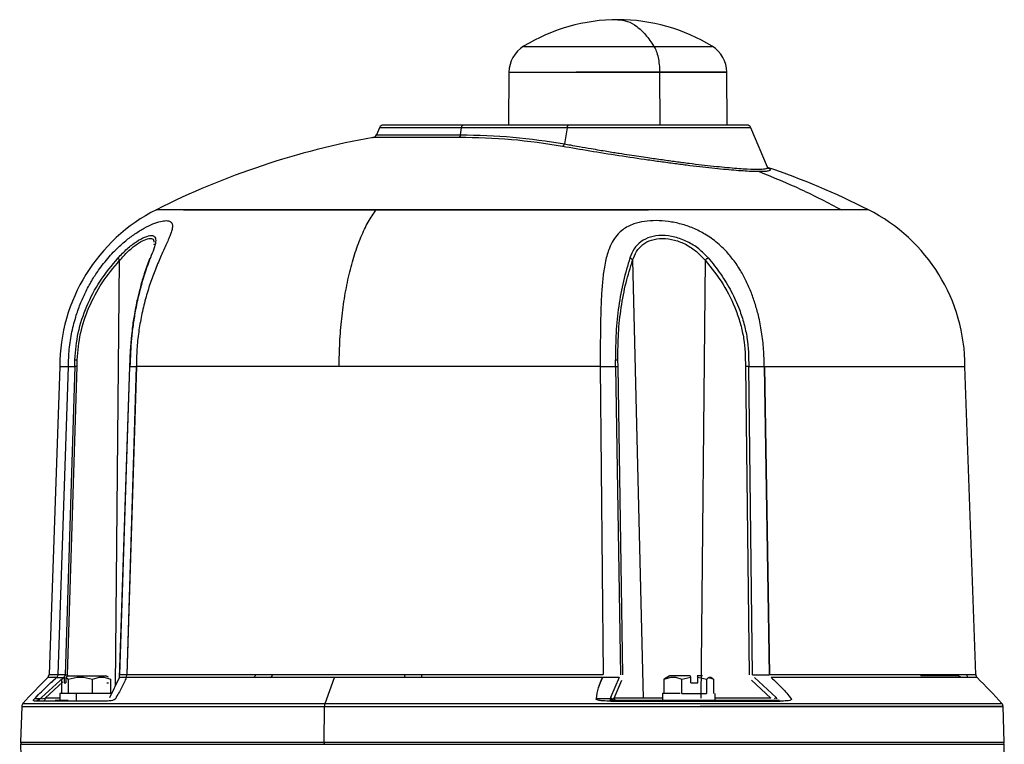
# Model space of a CAD drawing. Header units: millimetres. Extents: x 321 to 2529, y 215 to 2037.
# Tile 15 of 57: x 335 to 559, y 1441 to 1606. Entities that reach past the tile are written whole.
import ezdxf

# ---------------------------------------------------------------- set-up
doc = ezdxf.new("R2010")
doc.units = ezdxf.units.MM

msp = doc.modelspace()

# ---------------------------------------------------------------- linework, layer by layer
at = {"color": 7, "linetype": 'Continuous', "lineweight": 25}
for p, q in [((446.62, 1594.27), (446.51, 1582.24)), ((496.32, 1582.24), (496.22, 1594.27)), ((417.14, 1581.63), (416.45, 1580.02)), ((435.56, 1580.02), (435.82, 1581.63)), ((459.84, 1581.63), (435.82, 1581.63)), ((460.19, 1582.24), (436.17, 1582.24)), ((459.84, 1581.63), (459.24, 1577.95)), ((505.48, 1572.68), (501.67, 1581.63)), ((505.46, 1572.68), (505.48, 1572.67)), ((505.48, 1572.65), (505.47, 1572.67)), ((365.85, 1555.12), (365.8, 1554.9)), ((365.84, 1555.22), (365.85, 1555.12)), ((474.77, 1551.45), (477.18, 1451.73)), ((491.26, 1551.45), (490.26, 1451.73)), ((360.42, 1531.06), (360.25, 1527.08)), ((347.77, 1527.24), (347.79, 1528.81)), ((348.31, 1527.25), (348.33, 1528.8)), ((470.9, 1527.24), (470.86, 1528.81)), ((471.44, 1527.25), (471.41, 1528.8)), ((344.36, 1527.24), (341.91, 1457.14)), ((343.98, 1457.14), (346.33, 1527.17)), ((347.77, 1527.24), (345.56, 1457.08)), ((346.1, 1457.07), (348.31, 1527.25)), ((346.34, 1527.24), (347.77, 1527.24)), ((360.25, 1527.27), (357.91, 1456.38)), ((358.01, 1457.08), (360.33, 1527.24)), ((361.76, 1527.24), (359.59, 1457.14)), ((361.81, 1527.24), (359.64, 1457.14)), ((360.33, 1527.24), (361.76, 1527.24)), ((361.78, 1527.22), (361.77, 1527.22)), ((361.78, 1527.17), (361.77, 1527.22)), ((361.78, 1527.22), (361.78, 1527.17)), ((467.35, 1527.24), (468.06, 1457.14)), ((467.4, 1527.17), (467.4, 1527.22)), ((467.42, 1527.22), (467.4, 1527.22)), ((467.42, 1527.22), (467.4, 1527.17)), ((467.44, 1527.24), (470.9, 1527.24)), ((468.16, 1457.14), (467.44, 1527.24)), ((470.9, 1527.24), (471.98, 1457.08)), ((472.52, 1457.07), (471.44, 1527.25)), ((500.46, 1527.25), (501.26, 1457.07)), ((501.22, 1527.24), (504.68, 1527.24)), ((502.02, 1457.08), (501.22, 1527.24)), ((504.68, 1527.24), (505.84, 1457.14)), ((504.71, 1527.22), (504.73, 1527.22)), ((504.73, 1527.17), (504.71, 1527.22)), ((504.73, 1527.22), (504.73, 1527.17)), ((504.77, 1527.24), (505.93, 1457.14)), ((552.88, 1457.14), (550.43, 1527.24)), ((345.56, 1457.08), (343.98, 1457.08)), ((346.1, 1457.07), (346.1, 1457.07)), ((359.59, 1457.08), (358.01, 1457.08)), ((502.02, 1457.08), (505.85, 1457.08)), ((345.19, 1456.47), (340.19, 1451.86)), ((343.66, 1456.47), (345.19, 1456.47)), ((344.83, 1456.09), (345.35, 1456.5)), ((344.83, 1452.84), (344.83, 1456.09)), ((345.35, 1456.5), (345.35, 1455.24)), ((345.35, 1455.24), (345.74, 1455.24)), ((346.32, 1456.84), (345.74, 1456.5)), ((345.74, 1456.5), (346.25, 1456.09)), ((345.74, 1456.5), (345.74, 1455.24)), ((346.25, 1456.09), (346.25, 1452.84)), ((351.8, 1452.84), (351.8, 1456.09)), ((355.43, 1456.5), (354.85, 1456.84)), ((355.04, 1455.24), (355.43, 1455.24)), ((355.79, 1451.86), (357.95, 1456.47)), ((355.94, 1456.09), (355.94, 1452.84)), ((359.48, 1456.47), (357.95, 1456.47)), ((404.75, 1450.5), (406.92, 1456.46)), ((471.68, 1456.47), (468, 1456.47)), ((471.68, 1456.47), (469.74, 1451.86)), ((470.57, 1451.73), (472.31, 1455.86)), ((483.24, 1456.84), (481.98, 1456.09)), ((481.98, 1452.84), (481.98, 1456.09)), ((483.14, 1456.86), (482.34, 1456.4)), ((486, 1456.09), (488.03, 1456.5)), ((486, 1452.84), (486, 1456.09)), ((488.03, 1456.5), (487.88, 1456.84)), ((488.03, 1455.24), (488.03, 1456.5)), ((488.03, 1455.24), (489.58, 1455.24)), ((489.43, 1456.84), (489.58, 1456.5)), ((490.71, 1456.84), (489.43, 1456.84)), ((489.58, 1455.24), (489.58, 1456.5)), ((489.58, 1456.5), (491.6, 1456.09)), ((491.6, 1456.09), (491.6, 1452.84)), ((493.18, 1456.09), (492.04, 1456.34)), ((493.18, 1456.09), (493.18, 1452.84)), ((501.83, 1455.86), (506.21, 1451.73)), ((507.41, 1451.86), (502.5, 1456.47)), ((549.45, 1456.5), (548.87, 1456.84)), ((344.39, 1452.84), (344.39, 1451.24)), ((346.25, 1452.84), (344.83, 1452.84)), ((347.74, 1452.84), (346.25, 1452.84)), ((348.09, 1452.84), (348.09, 1451.24)), ((351.8, 1452.84), (348.44, 1452.84)), ((355.94, 1452.84), (351.8, 1452.84)), ((481.58, 1452.84), (481.58, 1451.24)), ((481.58, 1452.84), (481.58, 1451.24)), ((486, 1452.84), (491.6, 1452.84)), ((493.58, 1451.24), (493.58, 1452.84)), ((339.92, 1451.6), (338.62, 1451.6)), ((340.19, 1451.86), (339.92, 1451.6)), ((340.29, 1451.56), (341.04, 1451.73)), ((344.39, 1451.24), (343.33, 1451.24)), ((469.67, 1451.6), (466.52, 1451.6)), ((469.74, 1451.86), (469.67, 1451.6)), ((469.98, 1451.48), (469.67, 1451.6)), ((470.16, 1451.56), (470.57, 1451.73)), ((470.28, 1451.24), (470.52, 1451.24)), ((477.18, 1451.73), (470.57, 1451.73)), ((507.64, 1451.6), (507.41, 1451.86)), ((335.7, 1449.88), (335.41, 1441.75)), ((404.54, 1441.76), (404.65, 1449.87)), ((559.38, 1441.75), (559.09, 1449.88)), ((335.41, 1441.24), (335.66, 1431.85)), ((559.13, 1431.85), (559.38, 1441.24))]:
    msp.add_line(p, q, dxfattribs=at)
at = {"color": 8, "linetype": 'Continuous', "lineweight": 25}
for p, q in [((480.91, 1594.27), (480.95, 1582.24)), ((357.02, 1454.48), (357.99, 1551.45)), ((341.04, 1451.73), (345.09, 1455.47)), ((344.39, 1451.73), (341.04, 1451.73)), ((354.74, 1451.07), (354.23, 1451.07)), ((506.21, 1451.73), (493.58, 1451.73))]:
    msp.add_line(p, q, dxfattribs=at)
at = {"color": 7, "linetype": 'Continuous', "lineweight": 25}
for centre, radius, start, end in [((471.42, 1565.24), 41, 90.0075, 121.5666), ((471.42, 1565.24), 41, 58.4333, 90.0075), ((453.62, 1594.21), 7, 121.545, 179.5), ((489.22, 1594.21), 7, 0.5, 58.4317), ((418.06, 1581.24), 1, 90, 157.0178), ((500.76, 1581.24), 1, 23.0194, 90), ((447.4, 1402.24), 180, 100.1389, 116.7608), ((415.53, 1580.41), 1, 270, 336.9691), ((447.4, 1402.24), 180, 63.2391, 71.1823), ((384.36, 1527.24), 40, 116.7611, 180), ((510.43, 1527.24), 40, 0, 63.2389), ((340.91, 1457.17), 1, 314.8834, 358.0408), ((553.88, 1457.17), 1, 181.9436, 225.0243), ((440.21, 1357.06), 140, 134.7671, 138.131), ((454.59, 1357.06), 140, 41.869, 45.2329), ((336.7, 1449.84), 1, 138.1089, 178), ((558.1, 1449.84), 1, 2, 41.8986), ((335.91, 1441.74), 0.5, 178.0283, 270), ((558.88, 1441.74), 0.5, 270, 1.9977)]:
    msp.add_arc(centre, radius, start, end, dxfattribs=at)
for points in [[(471.42, 1606.24), (472.14, 1606.16), (473.58, 1606.02), (475.7, 1604.8), (477.74, 1602.94), (479, 1601.09), (479.63, 1600.17)], [(479.63, 1600.17), (479.81, 1599.83), (480.18, 1599.13), (480.58, 1597.68), (480.85, 1596.04), (480.89, 1594.86), (480.91, 1594.27)], [(480.91, 1594.27), (482.37, 1594.27), (485.3, 1594.27), (489.06, 1594.27), (492.17, 1594.27), (494.48, 1594.27), (495.9, 1594.27), (496.38, 1594.27), (495.9, 1594.27), (494.48, 1594.27), (492.17, 1594.27), (489.07, 1594.27), (485.28, 1594.27), (480.97, 1594.27), (476.29, 1594.27), (471.42, 1594.27), (466.53, 1594.27), (463.46, 1594.27), (461.93, 1594.27)], [(436.17, 1582.24), (434.44, 1582.24), (430.97, 1582.24), (426.52, 1582.24), (422.84, 1582.24), (420.13, 1582.24), (418.39, 1582.24), (418.17, 1582.24), (418.06, 1582.24)], [(435.82, 1581.63), (435.83, 1581.72), (435.87, 1581.89), (435.96, 1582.08), (436.06, 1582.21), (436.13, 1582.23), (436.17, 1582.24)], [(460.19, 1582.24), (460.15, 1582.23), (460.08, 1582.21), (459.98, 1582.08), (459.89, 1581.89), (459.86, 1581.72), (459.84, 1581.63)], [(500.76, 1582.24), (500.65, 1582.24), (500.43, 1582.24), (498.68, 1582.24), (495.97, 1582.24), (492.29, 1582.24), (487.82, 1582.24), (482.72, 1582.24), (477.18, 1582.24), (471.42, 1582.24), (465.64, 1582.24), (462.01, 1582.24), (460.19, 1582.24)], [(435.56, 1580.02), (435.54, 1579.95), (435.51, 1579.8), (435.44, 1579.62), (435.36, 1579.49), (435.3, 1579.45), (435.27, 1579.43)], [(458.82, 1577.37), (454.96, 1577.97), (447.24, 1579.17), (439.26, 1579.34), (435.27, 1579.43)], [(435.56, 1580.02), (439.57, 1579.93), (447.59, 1579.76), (455.36, 1578.56), (459.24, 1577.95)], [(458.82, 1577.37), (458.86, 1577.39), (458.94, 1577.43), (459.05, 1577.56), (459.16, 1577.74), (459.21, 1577.88), (459.24, 1577.95)], [(503.61, 1571.64), (506.78, 1570.35), (513.13, 1567.76), (519.23, 1564.56), (522.28, 1562.96)], [(372.52, 1562.96), (373.99, 1562.96), (376.95, 1562.96), (382.93, 1562.96), (389.92, 1562.96), (397.92, 1562.96), (406.76, 1562.96), (416.29, 1562.96), (426.36, 1562.96), (436.79, 1562.96), (447.4, 1562.96), (458, 1562.96), (468.46, 1562.96), (475.09, 1562.96), (478.41, 1562.96)], [(407.97, 1527.24), (407.99, 1529.08), (408.05, 1532.76), (408.5, 1538.18), (409.21, 1543.38), (410.2, 1548.28), (411.43, 1552.78), (412.89, 1556.79), (414.53, 1560.28), (415.76, 1562.07), (416.38, 1562.96)], [(522.28, 1562.96), (520.8, 1562.96), (517.84, 1562.96), (511.86, 1562.96), (504.87, 1562.96), (496.88, 1562.96), (488.04, 1562.96), (478.5, 1562.96), (468.43, 1562.96), (458.01, 1562.96), (447.39, 1562.96), (436.79, 1562.96), (426.34, 1562.96), (419.7, 1562.96), (416.38, 1562.96)], [(348.31, 1527.25), (348.25, 1527.25), (348.13, 1527.25), (347.98, 1527.25), (347.86, 1527.25), (347.8, 1527.24), (347.77, 1527.24)], [(407.97, 1527.24), (404.89, 1527.24), (398.75, 1527.24), (390.11, 1527.24), (381.98, 1527.24), (374.5, 1527.24), (367.66, 1527.24), (363.76, 1527.24), (361.81, 1527.24)], [(467.35, 1527.24), (464.03, 1527.24), (457.39, 1527.24), (447.29, 1527.24), (437.2, 1527.24), (427.22, 1527.24), (417.4, 1527.24), (411.11, 1527.24), (407.97, 1527.24)], [(470.9, 1527.24), (470.96, 1527.24), (471.08, 1527.25), (471.23, 1527.25), (471.36, 1527.25), (471.41, 1527.25), (471.44, 1527.25)], [(501.22, 1527.24), (501.16, 1527.24), (501.04, 1527.25), (500.84, 1527.25), (500.64, 1527.25), (500.52, 1527.25), (500.46, 1527.25)], [(345.56, 1457.08), (345.59, 1457.08), (345.65, 1457.08), (345.78, 1457.08), (345.93, 1457.08), (346.04, 1457.08), (346.1, 1457.07)], [(359.64, 1457.14), (361.64, 1457.14), (365.64, 1457.14), (372.65, 1457.14), (380.33, 1457.14), (388.67, 1457.14), (397.58, 1457.14), (406.96, 1457.14), (416.74, 1457.14), (426.81, 1457.14), (437.09, 1457.14), (447.45, 1457.14), (457.84, 1457.14), (464.65, 1457.14), (468.06, 1457.14)], [(338.62, 1451.6), (339.44, 1452.45), (341.09, 1454.15), (342.77, 1455.67), (343.61, 1456.43)], [(346.32, 1456.84), (346.58, 1456.84), (347.11, 1456.84), (348.42, 1456.84), (349.93, 1456.84), (351.51, 1456.84), (352.95, 1456.84), (354.08, 1456.84), (354.8, 1456.84), (354.84, 1456.84), (354.85, 1456.84)], [(406.92, 1456.46), (403.76, 1456.46), (397.45, 1456.46), (388.57, 1456.46), (380.23, 1456.46), (372.55, 1456.46), (365.52, 1456.46), (361.52, 1456.46), (359.51, 1456.46)], [(467.91, 1456.46), (464.5, 1456.46), (457.68, 1456.46), (447.31, 1456.46), (436.95, 1456.46), (426.69, 1456.46), (416.6, 1456.46), (410.14, 1456.46), (406.92, 1456.46)], [(466.52, 1451.6), (466.64, 1452.45), (466.88, 1454.15), (467.62, 1455.67), (467.99, 1456.43)], [(487.88, 1456.84), (487.36, 1456.84), (486.32, 1456.84), (484.9, 1456.84), (483.77, 1456.84), (483.42, 1456.84), (483.24, 1456.84)], [(545.5, 1456.84), (544.98, 1456.84), (543.95, 1456.84), (542.43, 1456.84), (541.12, 1456.84), (540.59, 1456.84), (540.33, 1456.84)], [(548.87, 1456.84), (548.85, 1456.84), (548.82, 1456.84), (548.09, 1456.84), (546.97, 1456.84), (545.99, 1456.84), (545.5, 1456.84)], [(348.09, 1452.84), (347.41, 1452.84), (346.03, 1452.84), (344.66, 1452.84), (344.48, 1452.84), (344.39, 1452.84)], [(340.19, 1451.86), (340.19, 1451.82), (340.2, 1451.74), (340.26, 1451.62), (340.29, 1451.56)], [(340.85, 1451.24), (340.87, 1451.25), (340.92, 1451.26), (340.98, 1451.37), (341.03, 1451.53), (341.04, 1451.66), (341.04, 1451.73)], [(404.65, 1449.87), (404.66, 1449.99), (404.67, 1450.22), (404.72, 1450.41), (404.75, 1450.5)], [(508.18, 1451.24), (505.21, 1451.24), (499.28, 1451.24), (489.76, 1451.24), (479.91, 1451.24), (473.11, 1451.24), (469.71, 1451.24)], [(469.74, 1451.86), (469.82, 1451.82), (469.98, 1451.74), (470.1, 1451.62), (470.16, 1451.56)], [(469.79, 1451.07), (473.2, 1451.07), (480.02, 1451.07), (489.9, 1451.07), (499.45, 1451.07), (505.41, 1451.07), (508.39, 1451.07)], [(471.03, 1451.24), (470.97, 1451.25), (470.85, 1451.26), (470.7, 1451.37), (470.6, 1451.53), (470.58, 1451.66), (470.57, 1451.73)], [(507.03, 1451.56), (507.1, 1451.62), (507.23, 1451.74), (507.35, 1451.82), (507.41, 1451.86)], [(404.65, 1449.87), (408.07, 1449.87), (414.9, 1449.87), (425.57, 1449.87), (436.43, 1449.87), (447.4, 1449.87), (458.36, 1449.87), (469.22, 1449.87), (479.87, 1449.87), (490.21, 1449.87), (500.14, 1449.87), (509.55, 1449.87), (518.37, 1449.87), (526.51, 1449.87), (533.88, 1449.87), (540.42, 1449.87), (546.06, 1449.87), (550.76, 1449.87), (554.46, 1449.87), (557.12, 1449.87), (558.74, 1449.87), (559.27, 1449.87), (558.74, 1449.87), (557.12, 1449.87), (554.46, 1449.87), (550.76, 1449.87), (546.06, 1449.87), (540.42, 1449.87), (533.88, 1449.87), (526.51, 1449.87), (518.37, 1449.87), (509.55, 1449.87), (500.15, 1449.87), (493.48, 1449.87), (490.14, 1449.87)], [(404.73, 1441.24), (404.72, 1441.24), (404.7, 1441.24), (404.66, 1441.28), (404.62, 1441.32), (404.6, 1441.39), (404.57, 1441.47), (404.55, 1441.56), (404.54, 1441.66), (404.54, 1441.72), (404.54, 1441.76)], [(335.91, 1441.24), (336.02, 1441.24), (336.22, 1441.24), (337.89, 1441.24), (340.54, 1441.24), (344.24, 1441.24), (348.92, 1441.24), (354.55, 1441.24), (361.08, 1441.24), (368.44, 1441.24), (376.56, 1441.24), (385.37, 1441.24), (394.74, 1441.24), (401.4, 1441.24), (404.73, 1441.24)], [(404.73, 1441.24), (408.14, 1441.24), (414.96, 1441.24), (425.62, 1441.24), (436.45, 1441.24), (447.4, 1441.24), (458.34, 1441.24), (469.18, 1441.24), (479.81, 1441.24), (490.13, 1441.24), (500.03, 1441.24), (509.43, 1441.24), (518.23, 1441.24), (526.35, 1441.24), (533.71, 1441.24), (540.24, 1441.24), (545.87, 1441.24), (550.56, 1441.24), (554.25, 1441.24), (556.9, 1441.24), (558.57, 1441.24), (558.77, 1441.24), (558.88, 1441.24)]]:
    msp.add_open_spline(points, degree=3, dxfattribs=at)
at = {"color": 8, "linetype": 'Continuous', "lineweight": 25}
for points, knots in [([(449.95, 1600.17), (449.95, 1600.17), (449.82, 1600.17), (450.29, 1600.17), (451.44, 1600.17), (453.46, 1600.17), (456.14, 1600.17), (459.42, 1600.17), (463.15, 1600.17), (467.2, 1600.17), (471.41, 1600.17), (475.65, 1600.17), (478.3, 1600.17), (479.63, 1600.17)], [0, 0, 0, 0, 0.000174, 0.100157, 0.200139, 0.300122, 0.400104, 0.500087, 0.60007, 0.700052, 0.800035, 0.900017, 1, 1, 1, 1]), ([(479.63, 1600.17), (480.9, 1600.17), (483.43, 1600.17), (486.69, 1600.17), (489.38, 1600.17), (491.36, 1600.17), (492.64, 1600.17), (492.8, 1600.17), (492.88, 1600.17)], [0, 0, 0, 0, 0.166713, 0.333426, 0.500139, 0.666853, 0.833566, 1, 1, 1, 1]), ([(459.24, 1577.95), (459.69, 1577.87), (460.79, 1577.67), (462.8, 1577.31), (465.02, 1576.93), (467.14, 1576.57), (468.85, 1576.29), (470.36, 1576.04), (472.07, 1575.77), (474, 1575.47), (476.17, 1575.14), (478.68, 1574.77), (481.49, 1574.37), (484.64, 1573.94), (487.63, 1573.55), (490.51, 1573.2), (493.2, 1572.9), (495.71, 1572.65), (497.98, 1572.45), (500.64, 1572.25), (503.27, 1572.15), (504.83, 1572.25), (505.45, 1572.44), (505.47, 1572.58), (505.48, 1572.65)], [0, 0, 0, 0, 0.023007, 0.056259, 0.099893, 0.129794, 0.156481, 0.179917, 0.200072, 0.235517, 0.26878, 0.299832, 0.351453, 0.400126, 0.450976, 0.499915, 0.550597, 0.600027, 0.650712, 0.700948, 0.799854, 0.898928, 0.949241, 1, 1, 1, 1]), ([(505.43, 1572.56), (505.58, 1572.49), (505.94, 1572.32), (506.13, 1572.09), (506.04, 1571.89), (505.58, 1571.75), (504.81, 1571.66), (504.01, 1571.65), (503.61, 1571.64)], [0, 0, 0, 0, 0.12098, 0.296611, 0.472143, 0.647744, 0.823857, 1, 1, 1, 1]), ([(416.38, 1562.96), (413.16, 1562.96), (406.73, 1562.96), (397.92, 1562.96), (389.92, 1562.96), (382.91, 1562.96), (377, 1562.96), (372.31, 1562.96), (368.86, 1562.96), (366.92, 1562.96), (366.12, 1562.96), (366.35, 1562.96), (366.35, 1562.96)], [0, 0, 0, 0, 0.111109, 0.222217, 0.333326, 0.444435, 0.555543, 0.666652, 0.777761, 0.888869, 0.999978, 1, 1, 1, 1]), ([(357.99, 1551.45), (358.61, 1552.14), (359.85, 1553.51), (361.82, 1555.11), (363.65, 1556.19), (365.04, 1556.53), (365.76, 1556.3), (365.78, 1555.74), (365.79, 1555.56)], [0, 0, 0, 0, 0.183676, 0.36655, 0.549263, 0.731562, 0.913422, 1, 1, 1, 1]), ([(364.99, 1552), (364.95, 1551.96), (364.87, 1551.9), (364.83, 1551.81), (364.81, 1551.77)], [0, 0, 0, 0, 0.522886, 1, 1, 1, 1]), ([(363.04, 1546.16), (363.02, 1546.09), (362.97, 1545.97), (362.94, 1545.82), (362.93, 1545.76)], [0, 0, 0, 0, 0.550504, 1, 1, 1, 1]), ([(360.7, 1533.8), (360.7, 1533.74), (360.44, 1531.62), (360.38, 1529.41), (360.33, 1527.25)], [0, 0, 0, 0, 0.02574, 1, 1, 1, 1]), ([(341.91, 1457.14), (341.91, 1457.14), (341.74, 1457.14), (342.28, 1457.14), (343.4, 1457.14), (343.95, 1457.14)], [0, 0, 0, 0, 0.002857, 0.501428, 1, 1, 1, 1]), ([(346, 1456.58), (346.02, 1456.64), (346.08, 1456.79), (346.1, 1456.96), (346.1, 1457.07)], [0, 0, 0, 0, 0.338979, 1, 1, 1, 1]), ([(505.93, 1457.14), (508.75, 1457.14), (514.39, 1457.14), (522.06, 1457.14), (529.04, 1457.14), (535.23, 1457.14), (540.57, 1457.14), (545.01, 1457.14), (548.51, 1457.14), (551.02, 1457.14), (552.59, 1457.14), (552.78, 1457.14), (552.88, 1457.14)], [0, 0, 0, 0, 0.100057, 0.200114, 0.30017, 0.400227, 0.500284, 0.600341, 0.700398, 0.800455, 0.900511, 1, 1, 1, 1]), ([(343.62, 1456.46), (343.04, 1456.46), (341.87, 1456.46), (341.7, 1456.46), (341.62, 1456.46)], [0, 0, 0, 0, 0.502049, 1, 1, 1, 1]), ([(553.17, 1456.46), (553.17, 1456.46), (553.34, 1456.46), (552.75, 1456.46), (551.32, 1456.46), (548.77, 1456.46), (545.28, 1456.46), (540.85, 1456.46), (535.51, 1456.46), (529.34, 1456.46), (522.37, 1456.46), (514.72, 1456.46), (509.09, 1456.46), (506.27, 1456.46)], [0, 0, 0, 0, 0.0008154, 0.1007339, 0.2006523, 0.3005708, 0.4004893, 0.5004077, 0.6003262, 0.7002446, 0.8001631, 0.9000815, 1, 1, 1, 1]), ([(335.95, 1450.5), (335.95, 1450.5), (335.77, 1450.5), (336.39, 1450.5), (337.9, 1450.5), (340.59, 1450.5), (344.27, 1450.5), (348.95, 1450.5), (354.58, 1450.5), (361.11, 1450.5), (368.47, 1450.5), (376.58, 1450.5), (385.39, 1450.5), (394.76, 1450.5), (401.42, 1450.5), (404.75, 1450.5)], [0, 0, 0, 0, 0.000002, 0.083335, 0.166668, 0.250002, 0.333335, 0.416668, 0.500001, 0.583334, 0.666667, 0.750001, 0.833334, 0.916667, 1, 1, 1, 1]), ([(346.68, 1451.07), (346.07, 1451.07), (344.57, 1451.07), (343.52, 1451.07), (342.9, 1451.07)], [0, 0, 0, 0, 0.411179, 1, 1, 1, 1]), ([(404.75, 1450.5), (408.16, 1450.5), (414.98, 1450.5), (425.62, 1450.5), (436.45, 1450.5), (447.4, 1450.5), (458.34, 1450.5), (469.17, 1450.5), (479.8, 1450.5), (490.11, 1450.5), (500.01, 1450.5), (509.41, 1450.5), (518.21, 1450.5), (526.33, 1450.5), (533.68, 1450.5), (540.21, 1450.5), (545.84, 1450.5), (550.52, 1450.5), (554.22, 1450.5), (556.86, 1450.5), (558.53, 1450.5), (558.74, 1450.5), (558.84, 1450.5)], [0, 0, 0, 0, 0.05, 0.1, 0.15, 0.200001, 0.250001, 0.300001, 0.350001, 0.400001, 0.450001, 0.500001, 0.550002, 0.600002, 0.650002, 0.700002, 0.750002, 0.800002, 0.850002, 0.900002, 0.950003, 1, 1, 1, 1]), ([(481.58, 1451.73), (481.34, 1451.73), (480.51, 1451.73), (479.32, 1451.73), (478.03, 1451.73), (477.46, 1451.73), (477.18, 1451.73)], [0, 0, 0, 0, 0.120398, 0.413599, 0.706799, 1, 1, 1, 1]), ([(335.41, 1441.76), (335.41, 1441.76), (335.23, 1441.76), (335.86, 1441.76), (337.37, 1441.76), (340.07, 1441.76), (343.77, 1441.76), (348.48, 1441.76), (354.14, 1441.76), (360.69, 1441.76), (368.09, 1441.76), (376.24, 1441.76), (385.09, 1441.76), (394.5, 1441.76), (401.2, 1441.76), (404.54, 1441.76)], [0, 0, 0, 0, 0.000002, 0.083335, 0.166668, 0.250002, 0.333335, 0.416668, 0.500001, 0.583334, 0.666667, 0.750001, 0.833334, 0.916667, 1, 1, 1, 1]), ([(404.54, 1441.76), (407.97, 1441.76), (414.82, 1441.76), (425.52, 1441.76), (436.4, 1441.76), (447.4, 1441.76), (458.39, 1441.76), (469.28, 1441.76), (479.96, 1441.76), (490.32, 1441.76), (500.27, 1441.76), (509.71, 1441.76), (518.55, 1441.76), (526.71, 1441.76), (534.1, 1441.76), (540.66, 1441.76), (546.31, 1441.76), (551.02, 1441.76), (554.73, 1441.76), (557.39, 1441.76), (559.07, 1441.76), (559.27, 1441.76), (559.38, 1441.76)], [0, 0, 0, 0, 0.05, 0.1, 0.15, 0.2, 0.25, 0.3, 0.35, 0.4, 0.45, 0.5, 0.55, 0.6, 0.65, 0.7, 0.75, 0.8, 0.85, 0.9, 0.95, 1, 1, 1, 1])]:
    msp.add_open_spline(points, degree=3, knots=knots, dxfattribs=at)
for points in [[(446.62, 1594.27), (446.71, 1594.27), (446.89, 1594.27), (448.37, 1594.27), (450.66, 1594.27), (453.77, 1594.27), (457.55, 1594.27), (461.87, 1594.27), (466.55, 1594.27), (471.41, 1594.27), (476.3, 1594.27), (479.37, 1594.27), (480.91, 1594.27)], [(435.82, 1581.63), (434.03, 1581.63), (430.46, 1581.63), (425.87, 1581.63), (422.07, 1581.63), (419.27, 1581.63), (417.48, 1581.63), (417.25, 1581.63), (417.14, 1581.63)], [(501.68, 1581.63), (501.56, 1581.63), (501.34, 1581.63), (499.54, 1581.63), (496.74, 1581.63), (492.95, 1581.63), (488.34, 1581.63), (483.07, 1581.63), (477.36, 1581.63), (471.42, 1581.63), (465.46, 1581.63), (461.71, 1581.63), (459.84, 1581.63)], [(416.46, 1580.02), (416.57, 1580.02), (416.8, 1580.02), (418.64, 1580.02), (421.5, 1580.02), (425.38, 1580.02), (430.07, 1580.02), (433.73, 1580.02), (435.56, 1580.02)], [(528.44, 1562.96), (528.31, 1562.96), (528.03, 1562.96), (525.95, 1562.96), (523.5, 1562.96), (522.28, 1562.96)], [(335.7, 1449.87), (335.8, 1449.87), (336.01, 1449.87), (337.68, 1449.87), (340.33, 1449.87), (344.04, 1449.87), (348.73, 1449.87), (354.37, 1449.87), (360.91, 1449.87), (368.29, 1449.87), (376.42, 1449.87), (385.24, 1449.87), (394.64, 1449.87), (401.31, 1449.87), (404.65, 1449.87)]]:
    msp.add_open_spline(points, degree=3, dxfattribs=at)
at = {"color": 7, "linetype": 'Continuous', "lineweight": 25}
for points, knots in [([(435.27, 1579.43), (433.4, 1579.43), (429.66, 1579.43), (424.85, 1579.43), (420.89, 1579.43), (417.91, 1579.43), (416.21, 1579.43), (415.51, 1579.43), (415.71, 1579.43), (415.71, 1579.43)], [0, 0, 0, 0, 0.16666, 0.33332, 0.499979, 0.666639, 0.833299, 0.999959, 1, 1, 1, 1]), ([(503.61, 1571.64), (503.15, 1571.65), (502.23, 1571.66), (500.45, 1571.75), (498.41, 1571.89), (496.09, 1572.09), (493.54, 1572.35), (490.78, 1572.65), (487.85, 1572.99), (484.76, 1573.38), (481.56, 1573.81), (477.19, 1574.42), (471.6, 1575.24), (464.96, 1576.3), (460.87, 1577.01), (458.82, 1577.37)], [0, 0, 0, 0, 0.062398, 0.124788, 0.187457, 0.250105, 0.312718, 0.375314, 0.43772, 0.500126, 0.562836, 0.625566, 0.750149, 0.875246, 1, 1, 1, 1]), ([(346.32, 1527.22), (346.36, 1528.55), (346.43, 1531.22), (347.06, 1535.14), (347.99, 1538.69), (349.1, 1541.77), (350.34, 1544.51), (351.76, 1547.07), (353.23, 1549.3), (354.62, 1551.11), (355.89, 1552.59), (357.45, 1554.21), (359.3, 1555.88), (361.48, 1557.52), (363.6, 1558.83), (365.61, 1559.79), (367.33, 1560.36), (368.68, 1560.54), (369.6, 1560.34), (370.05, 1559.76), (370.04, 1558.79), (369.68, 1557.62), (369.19, 1556.4), (368.66, 1555.21), (368.07, 1553.91), (367.44, 1552.51), (366.8, 1551.03), (365.95, 1548.95), (364.92, 1546.18), (363.83, 1542.66), (362.94, 1538.94), (362.28, 1535.1), (361.86, 1531.2), (361.81, 1528.55), (361.78, 1527.22)], [0, 0, 0, 0, 0.041984, 0.084172, 0.125221, 0.157537, 0.187612, 0.220211, 0.250096, 0.272266, 0.293092, 0.312635, 0.345238, 0.375195, 0.406559, 0.437998, 0.469253, 0.500673, 0.531991, 0.563241, 0.594507, 0.625813, 0.645555, 0.666396, 0.688508, 0.70808, 0.72894, 0.751149, 0.791299, 0.832956, 0.875522, 0.916301, 0.958233, 1, 1, 1, 1]), ([(504.73, 1527.22), (504.7, 1528.54), (504.65, 1531.18), (504.19, 1535.08), (503.51, 1538.6), (502.65, 1541.69), (501.69, 1544.41), (500.54, 1546.98), (499.13, 1549.53), (497.47, 1551.93), (495.73, 1553.9), (494.12, 1555.37), (492.72, 1556.46), (490.91, 1557.64), (488.63, 1558.79), (485.8, 1559.76), (482.91, 1560.34), (480.07, 1560.54), (477.4, 1560.36), (475.29, 1559.85), (473.68, 1559.17), (472.47, 1558.41), (471.33, 1557.38), (470.29, 1556), (469.51, 1554.41), (468.96, 1552.79), (468.57, 1551.22), (468.17, 1549.06), (467.85, 1546.23), (467.62, 1542.7), (467.47, 1538.35), (467.4, 1533.17), (467.4, 1529.21), (467.4, 1527.22)], [0, 0, 0, 0, 0.041626, 0.083333, 0.12448, 0.156276, 0.186858, 0.218745, 0.248885, 0.283821, 0.316108, 0.336333, 0.355653, 0.374206, 0.406025, 0.436781, 0.468032, 0.49935, 0.530771, 0.562027, 0.582573, 0.603415, 0.624885, 0.652944, 0.682873, 0.704088, 0.726432, 0.749996, 0.790844, 0.832719, 0.874845, 0.937417, 1, 1, 1, 1]), ([(357.62, 1552), (358.31, 1552.71), (359.67, 1554.13), (361.83, 1555.77), (363.81, 1556.85), (365.32, 1557.22), (366.15, 1556.84), (366.27, 1555.76), (365.83, 1554.12), (365.27, 1552.71), (364.99, 1552)], [0, 0, 0, 0, 0.1257037, 0.2508702, 0.3759358, 0.5007342, 0.6252501, 0.7501209, 0.8751755, 1, 1, 1, 1]), ([(491.96, 1552), (491.27, 1552.71), (489.9, 1554.12), (487.3, 1555.76), (484.39, 1556.84), (481.41, 1557.22), (478.71, 1556.85), (476.57, 1555.77), (475.02, 1554.13), (474.44, 1552.71), (474.16, 1552)], [0, 0, 0, 0, 0.124825, 0.249879, 0.37475, 0.499266, 0.624064, 0.74913, 0.874296, 1, 1, 1, 1]), ([(474.77, 1551.45), (475.03, 1552.14), (475.57, 1553.51), (477, 1555.11), (478.99, 1556.18), (481.52, 1556.55), (484.31, 1556.17), (487, 1555.1), (489.39, 1553.5), (490.64, 1552.13), (491.26, 1551.45)], [0, 0, 0, 0, 0.125728, 0.250906, 0.375974, 0.50076, 0.625244, 0.750105, 0.875167, 1, 1, 1, 1]), ([(347.79, 1528.81), (347.97, 1530.88), (348.34, 1535.06), (350.39, 1541.12), (353.42, 1546.92), (356.2, 1550.29), (357.62, 1552)], [0, 0, 0, 0, 0.238522, 0.483324, 0.737239, 1, 1, 1, 1]), ([(348.33, 1528.8), (348.51, 1530.82), (348.87, 1534.9), (350.89, 1540.83), (353.87, 1546.5), (356.6, 1549.78), (357.99, 1551.45)], [0, 0, 0, 0, 0.237637, 0.482598, 0.736633, 1, 1, 1, 1]), ([(357.62, 1552), (357.63, 1551.96), (357.65, 1551.9), (357.73, 1551.76), (357.84, 1551.61), (357.94, 1551.5), (357.99, 1551.45)], [0, 0, 0, 0, 0.246545, 0.5, 0.753455, 1, 1, 1, 1]), ([(364.99, 1552), (364.53, 1550.79), (363.63, 1548.4), (362.5, 1544.43), (361.66, 1540.63), (361.07, 1537.06), (360.54, 1532.75), (360.41, 1529.44), (360.33, 1527.24)], [0, 0, 0, 0, 0.177535, 0.349281, 0.516778, 0.640504, 0.761977, 1, 1, 1, 1]), ([(364.81, 1551.77), (364.39, 1550.65), (363.64, 1548.65), (362.77, 1545.68), (362.17, 1543.3), (361.71, 1541.19), (361.28, 1538.85), (360.88, 1536.33), (360.71, 1534.5), (360.64, 1533.74)], [0, 0, 0, 0, 0.218322, 0.391096, 0.521706, 0.615962, 0.732029, 0.888981, 1, 1, 1, 1]), ([(474.16, 1552), (473.64, 1550.29), (472.62, 1546.92), (471.56, 1541.12), (470.91, 1535.06), (470.88, 1530.88), (470.86, 1528.81)], [0, 0, 0, 0, 0.262761, 0.516676, 0.761478, 1, 1, 1, 1]), ([(471.41, 1528.8), (471.42, 1530.82), (471.46, 1534.9), (472.12, 1540.83), (473.2, 1546.5), (474.24, 1549.78), (474.77, 1551.45)], [0, 0, 0, 0, 0.2376366, 0.4825979, 0.7366333, 1, 1, 1, 1]), ([(474.77, 1551.45), (474.74, 1551.5), (474.68, 1551.61), (474.54, 1551.76), (474.36, 1551.9), (474.22, 1551.96), (474.16, 1552)], [0, 0, 0, 0, 0.246545, 0.5, 0.753455, 1, 1, 1, 1]), ([(491.26, 1551.45), (491.31, 1551.5), (491.42, 1551.61), (491.6, 1551.76), (491.79, 1551.9), (491.9, 1551.96), (491.96, 1552)], [0, 0, 0, 0, 0.246545, 0.5, 0.753455, 1, 1, 1, 1]), ([(491.26, 1551.45), (492.7, 1549.67), (495.51, 1546.18), (498.01, 1541.06), (499.38, 1536.85), (500.34, 1532.63), (500.41, 1529.39), (500.46, 1527.25)], [0, 0, 0, 0, 0.263458, 0.517313, 0.640673, 0.762336, 1, 1, 1, 1]), ([(491.96, 1552), (492.95, 1550.79), (494.9, 1548.4), (497.28, 1544.43), (499, 1540.63), (500.14, 1537.06), (501.1, 1532.75), (501.17, 1529.44), (501.22, 1527.24)], [0, 0, 0, 0, 0.177535, 0.349281, 0.516778, 0.640504, 0.761977, 1, 1, 1, 1]), ([(360.64, 1533.74), (360.57, 1533.16), (360.47, 1532.28), (360.43, 1531.37), (360.42, 1531.06)], [0, 0, 0, 0, 0.6556294, 1, 1, 1, 1]), ([(347.79, 1528.81), (347.81, 1528.81), (347.87, 1528.81), (348, 1528.81), (348.15, 1528.81), (348.27, 1528.81), (348.33, 1528.8)], [0, 0, 0, 0, 0.247577, 0.5, 0.752423, 1, 1, 1, 1]), ([(470.86, 1528.81), (470.92, 1528.81), (471.04, 1528.81), (471.19, 1528.81), (471.32, 1528.81), (471.38, 1528.81), (471.41, 1528.8)], [0, 0, 0, 0, 0.247577, 0.5, 0.752423, 1, 1, 1, 1]), ([(344.36, 1527.24), (344.44, 1527.24), (344.6, 1527.24), (345.74, 1527.24), (346.31, 1527.24)], [0, 0, 0, 0, 0.497467, 1, 1, 1, 1]), ([(360.33, 1527.24), (360.31, 1527.24), (360.27, 1527.25), (360.25, 1527.25), (360.25, 1527.25), (360.25, 1527.25)], [0, 0, 0, 0, 0.499709, 0.999417, 1, 1, 1, 1]), ([(361.76, 1527.24), (361.76, 1527.24), (361.76, 1527.24), (361.77, 1527.24), (361.77, 1527.23), (361.77, 1527.22)], [0, 0, 0, 0, 0.197604, 0.420112, 1, 1, 1, 1]), ([(361.81, 1527.24), (361.81, 1527.24), (361.8, 1527.24), (361.8, 1527.24), (361.79, 1527.22), (361.78, 1527.19), (361.78, 1527.17)], [0, 0, 0, 0, 0.070546, 0.1495, 0.352374, 1, 1, 1, 1]), ([(467.35, 1527.24), (467.35, 1527.24), (467.35, 1527.24), (467.36, 1527.24), (467.38, 1527.22), (467.39, 1527.19), (467.4, 1527.17)], [0, 0, 0, 0, 0.070564, 0.149537, 0.352433, 1, 1, 1, 1]), ([(467.42, 1527.22), (467.42, 1527.23), (467.43, 1527.24), (467.44, 1527.24), (467.44, 1527.24), (467.44, 1527.24)], [0, 0, 0, 0, 0.580006, 0.802476, 1, 1, 1, 1]), ([(504.71, 1527.22), (504.7, 1527.23), (504.7, 1527.24), (504.69, 1527.24), (504.68, 1527.24), (504.68, 1527.24)], [0, 0, 0, 0, 0.579888, 0.802396, 1, 1, 1, 1]), ([(504.77, 1527.24), (504.77, 1527.24), (504.76, 1527.24), (504.75, 1527.24), (504.74, 1527.22), (504.73, 1527.19), (504.73, 1527.17)], [0, 0, 0, 0, 0.070546, 0.1495, 0.352374, 1, 1, 1, 1]), ([(504.77, 1527.24), (507.51, 1527.24), (512.99, 1527.24), (520.44, 1527.24), (527.22, 1527.24), (533.23, 1527.24), (538.42, 1527.24), (542.74, 1527.24), (546.14, 1527.24), (548.63, 1527.24), (550.02, 1527.24), (550.6, 1527.24), (550.43, 1527.24), (550.43, 1527.24)], [0, 0, 0, 0, 0.0998993, 0.1997986, 0.2996979, 0.3995972, 0.4994964, 0.5993957, 0.699295, 0.7991943, 0.8990936, 0.9989929, 1, 1, 1, 1]), ([(343.98, 1457.08), (343.95, 1456.96), (343.89, 1456.73), (343.74, 1456.55), (343.66, 1456.47)], [0, 0, 0, 0, 0.5545482, 1, 1, 1, 1]), ([(345.56, 1457.08), (345.56, 1457.02), (345.54, 1456.91), (345.43, 1456.67), (345.29, 1456.56), (345.19, 1456.47)], [0, 0, 0, 0, 0.2067305, 0.4359934, 1, 1, 1, 1]), ([(345.56, 1457.08), (345.59, 1457.08), (345.65, 1457.08), (345.78, 1457.08), (345.93, 1457.07), (346.05, 1457.07), (346.1, 1457.07)], [0, 0, 0, 0, 0.247577, 0.5, 0.752423, 1, 1, 1, 1]), ([(359.48, 1456.47), (359.51, 1456.55), (359.59, 1456.73), (359.59, 1456.96), (359.59, 1457.08)], [0, 0, 0, 0, 0.445452, 1, 1, 1, 1]), ([(388.62, 1456.47), (388.68, 1456.55), (388.83, 1456.73), (388.91, 1456.96), (388.95, 1457.08)], [0, 0, 0, 0, 0.445452, 1, 1, 1, 1]), ([(392.29, 1456.47), (392.42, 1456.56), (392.6, 1456.67), (392.75, 1456.91), (392.76, 1457.03), (392.77, 1457.08)], [0, 0, 0, 0, 0.564085, 0.793236, 1, 1, 1, 1]), ([(422.82, 1457.08), (422.82, 1457.02), (422.83, 1456.91), (422.92, 1456.67), (423.03, 1456.56), (423.12, 1456.47)], [0, 0, 0, 0, 0.206731, 0.435993, 1, 1, 1, 1]), ([(426.64, 1457.08), (426.67, 1456.96), (426.72, 1456.73), (426.77, 1456.55), (426.79, 1456.47)], [0, 0, 0, 0, 0.554548, 1, 1, 1, 1]), ([(550.81, 1457.08), (550.84, 1456.96), (550.9, 1456.73), (551.06, 1456.55), (551.13, 1456.47)], [0, 0, 0, 0, 0.554548, 1, 1, 1, 1]), ([(338.61, 1451.61), (339.44, 1452.47), (341.09, 1454.18), (342.78, 1455.7), (343.62, 1456.46)], [0, 0, 0, 0, 0.499814, 1, 1, 1, 1]), ([(346.25, 1456.09), (347.18, 1456.31), (349.03, 1456.76), (350.88, 1456.31), (351.8, 1456.09)], [0, 0, 0, 0, 0.5009328, 1, 1, 1, 1]), ([(351.8, 1456.09), (352.5, 1456.31), (353.88, 1456.76), (355.26, 1456.31), (355.94, 1456.09)], [0, 0, 0, 0, 0.5009328, 1, 1, 1, 1]), ([(359.51, 1456.46), (359.18, 1455.7), (358.51, 1454.18), (357.51, 1452.47), (357.01, 1451.61)], [0, 0, 0, 0, 0.499821, 1, 1, 1, 1]), ([(467.91, 1456.46), (467.54, 1455.7), (466.8, 1454.18), (466.56, 1452.47), (466.44, 1451.61)], [0, 0, 0, 0, 0.5001858, 1, 1, 1, 1]), ([(481.98, 1456.09), (482.65, 1456.31), (483.99, 1456.76), (485.34, 1456.31), (486, 1456.09)], [0, 0, 0, 0, 0.5009328, 1, 1, 1, 1]), ([(491.6, 1456.09), (491.86, 1456.31), (492.39, 1456.76), (492.91, 1456.31), (493.18, 1456.09)], [0, 0, 0, 0, 0.5009328, 1, 1, 1, 1]), ([(506.27, 1456.46), (507.13, 1455.7), (508.84, 1454.18), (510.18, 1452.47), (510.85, 1451.61)], [0, 0, 0, 0, 0.499821, 1, 1, 1, 1]), ([(356.29, 1452.84), (356.22, 1452.84), (356.04, 1452.84), (354.72, 1452.84), (352.75, 1452.84), (350.37, 1452.84), (348.85, 1452.84), (348.09, 1452.84)], [0, 0, 0, 0, 0.165285, 0.373963, 0.582642, 0.791321, 1, 1, 1, 1]), ([(485.6, 1452.84), (485.5, 1452.84), (484.66, 1452.84), (483.24, 1452.84), (481.85, 1452.84), (481.67, 1452.84), (481.58, 1452.84)], [0, 0, 0, 0, 0.04666, 0.36444, 0.68222, 1, 1, 1, 1]), ([(338.75, 1451.07), (338.64, 1451.08), (338.47, 1451.09), (338.38, 1451.19), (338.39, 1451.31), (338.44, 1451.4), (338.49, 1451.47), (338.54, 1451.54), (338.59, 1451.59), (338.61, 1451.61)], [0, 0, 0, 0, 0.498501, 0.748482, 0.873608, 0.91279, 0.944941, 0.972701, 1, 1, 1, 1]), ([(342.9, 1451.07), (342.36, 1451.07), (340.59, 1451.07), (339.51, 1451.07), (338.75, 1451.07)], [0, 0, 0, 0, 0.302315, 1, 1, 1, 1]), ([(339.92, 1451.6), (339.87, 1451.55), (339.76, 1451.45), (339.56, 1451.33), (339.36, 1451.25), (339.22, 1451.24), (339.15, 1451.24)], [0, 0, 0, 0, 0.2422844, 0.5003288, 0.7501362, 1, 1, 1, 1]), ([(344.39, 1451.24), (344.49, 1451.24), (344.69, 1451.24), (345.53, 1451.24), (346.21, 1451.24), (346.25, 1451.24)], [0, 0, 0, 0, 0.487144, 0.974288, 1, 1, 1, 1]), ([(346.25, 1451.24), (345.9, 1451.24), (345.2, 1451.24), (344.71, 1451.24), (344.47, 1451.24)], [0, 0, 0, 0, 0.502482, 1, 1, 1, 1]), ([(354.23, 1451.07), (352.54, 1451.07), (349.71, 1451.07), (347.55, 1451.07), (346.68, 1451.07)], [0, 0, 0, 0, 0.599899, 1, 1, 1, 1]), ([(357.01, 1451.61), (356.99, 1451.59), (356.96, 1451.54), (356.88, 1451.47), (356.78, 1451.4), (356.6, 1451.31), (356.24, 1451.2), (355.58, 1451.09), (355.07, 1451.08), (354.74, 1451.07)], [0, 0, 0, 0, 0.027069, 0.054561, 0.086323, 0.12495, 0.249714, 0.49975, 1, 1, 1, 1]), ([(469.79, 1451.07), (469.2, 1451.08), (468.32, 1451.09), (467.29, 1451.19), (466.8, 1451.31), (466.59, 1451.4), (466.5, 1451.47), (466.44, 1451.54), (466.44, 1451.59), (466.44, 1451.61)], [0, 0, 0, 0, 0.498501, 0.748482, 0.873608, 0.91279, 0.944941, 0.972701, 1, 1, 1, 1]), ([(469.67, 1451.6), (469.66, 1451.55), (469.62, 1451.45), (469.65, 1451.33), (469.72, 1451.25), (469.77, 1451.24), (469.8, 1451.24)], [0, 0, 0, 0, 0.242284, 0.500329, 0.750136, 1, 1, 1, 1]), ([(469.8, 1451.24), (469.82, 1451.25), (469.86, 1451.26), (469.94, 1451.41), (469.98, 1451.48)], [0, 0, 0, 0, 0.5021403, 1, 1, 1, 1]), ([(470.52, 1451.24), (470.48, 1451.24), (470.4, 1451.25), (470.3, 1451.32), (470.21, 1451.43), (470.18, 1451.52), (470.16, 1451.56)], [0, 0, 0, 0, 0.244169, 0.5, 0.755831, 1, 1, 1, 1]), ([(510.85, 1451.61), (510.87, 1451.59), (510.9, 1451.54), (510.9, 1451.47), (510.87, 1451.4), (510.76, 1451.31), (510.42, 1451.2), (509.63, 1451.09), (508.88, 1451.08), (508.39, 1451.07)], [0, 0, 0, 0, 0.027069, 0.054561, 0.086323, 0.12495, 0.249714, 0.49975, 1, 1, 1, 1])]:
    msp.add_open_spline(points, degree=3, knots=knots, dxfattribs=at)

doc.saveas('drawing.dxf')
